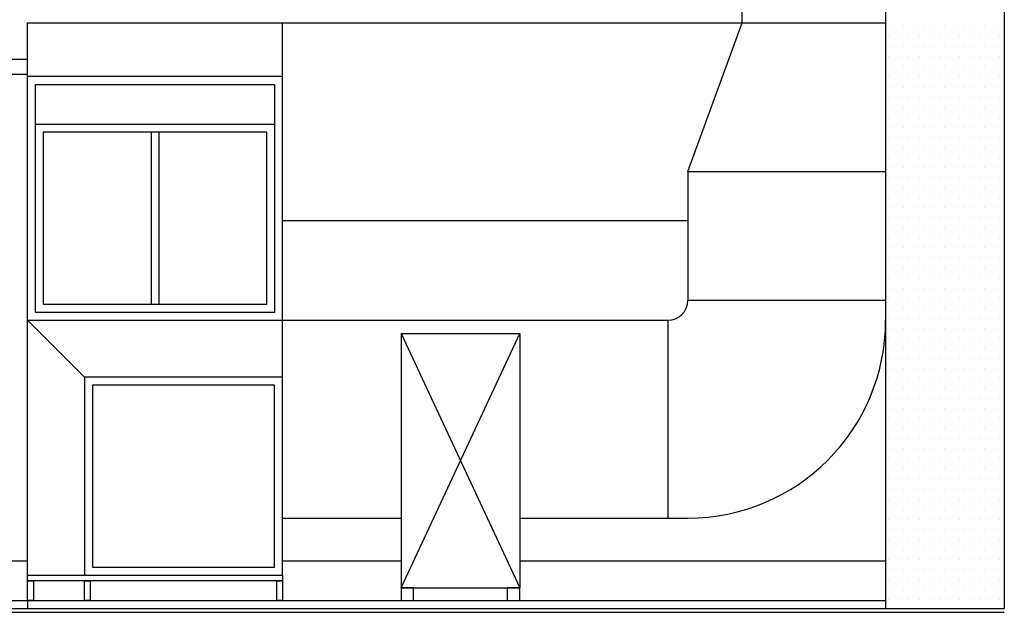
# Model space of a CAD drawing. Header units: millimetres. Extents: x 160938 to 520640, y 9197 to 248394.
# Tile 20 of 137: x 209047 to 215270, y 40480 to 44225. Entities that reach past the tile are written whole.
import ezdxf

# ---------------------------------------------------------------- set-up
doc = ezdxf.new("R2010")
doc.units = ezdxf.units.MM
doc.header["$LTSCALE"] = 10

msp = doc.modelspace()

# ---------------------------------------------------------------- linework, layer by layer
for p, q in [((215270, 50258.2), (215270, 40505.5)), ((214520, 49953), (214520, 40505.5)), ((213613, 44205.5), (213613, 48210.9)), ((209097.2, 43865.5), (209097.2, 44205.5)), ((209097.2, 44205.5), (213613, 44205.5)), ((210707.2, 43865.5), (210707.2, 44205.5)), ((213270, 43265.5), (213613, 44205.5)), ((213613, 44205.5), (214520, 44205.5)), ((214520, 44180.3), (214520, 44180.3)), ((214572.3, 44180.3), (214572.3, 44180.3)), ((214635.8, 44180.3), (214635.8, 44180.3)), ((214699.3, 44180.3), (214699.3, 44180.3)), ((214762.8, 44180.3), (214762.8, 44180.3)), ((214826.3, 44180.3), (214826.3, 44180.3)), ((214889.8, 44180.3), (214889.8, 44180.3)), ((214953.3, 44180.3), (214953.3, 44180.3)), ((215016.8, 44180.3), (215016.8, 44180.3)), ((215080.3, 44180.3), (215080.3, 44180.3)), ((215143.8, 44180.3), (215143.8, 44180.3)), ((215207.3, 44180.3), (215207.3, 44180.3)), ((214520, 44116.8), (214520, 44116.8)), ((214540.6, 44116.8), (214540.6, 44116.8)), ((214604.1, 44116.8), (214604.1, 44116.8)), ((214667.6, 44116.8), (214667.6, 44116.8)), ((214731.1, 44116.8), (214731.1, 44116.8)), ((214794.6, 44116.8), (214794.6, 44116.8)), ((214858.1, 44116.8), (214858.1, 44116.8)), ((214921.6, 44116.8), (214921.6, 44116.8)), ((214985.1, 44116.8), (214985.1, 44116.8)), ((215048.6, 44116.8), (215048.6, 44116.8)), ((215112.1, 44116.8), (215112.1, 44116.8)), ((215175.6, 44116.8), (215175.6, 44116.8)), ((215239.1, 44116.8), (215239.1, 44116.8)), ((214520, 44053.3), (214520, 44053.3)), ((214572.3, 44053.3), (214572.3, 44053.3)), ((214635.8, 44053.3), (214635.8, 44053.3)), ((214699.3, 44053.3), (214699.3, 44053.3)), ((214762.8, 44053.3), (214762.8, 44053.3)), ((214826.3, 44053.3), (214826.3, 44053.3)), ((214889.8, 44053.3), (214889.8, 44053.3)), ((214953.3, 44053.3), (214953.3, 44053.3)), ((214953.3, 44053.3), (214953.3, 44053.3)), ((215016.8, 44053.3), (215016.8, 44053.3)), ((215080.3, 44053.3), (215080.3, 44053.3)), ((215143.8, 44053.3), (215143.8, 44053.3)), ((215207.3, 44053.3), (215207.3, 44053.3)), ((206297.2, 43976), (209097.2, 43976)), ((214520, 43989.8), (214520, 43989.8)), ((214540.6, 43989.8), (214540.6, 43989.8)), ((214604.1, 43989.8), (214604.1, 43989.8)), ((214667.6, 43989.8), (214667.6, 43989.8)), ((214731.1, 43989.8), (214731.1, 43989.8)), ((214794.6, 43989.8), (214794.6, 43989.8)), ((214858.1, 43989.8), (214858.1, 43989.8)), ((214921.6, 43989.8), (214921.6, 43989.8)), ((214985.1, 43989.8), (214985.1, 43989.8)), ((215048.6, 43989.8), (215048.6, 43989.8)), ((215112.1, 43989.8), (215112.1, 43989.8)), ((215175.6, 43989.8), (215175.6, 43989.8)), ((215239.1, 43989.8), (215239.1, 43989.8)), ((206297.2, 43880.8), (209097.2, 43880.8)), ((214520, 43926.3), (214520, 43926.3)), ((214572.3, 43926.3), (214572.3, 43926.3)), ((214635.8, 43926.3), (214635.8, 43926.3)), ((214699.3, 43926.3), (214699.3, 43926.3)), ((214762.8, 43926.3), (214762.8, 43926.3)), ((214826.3, 43926.3), (214826.3, 43926.3)), ((214889.8, 43926.3), (214889.8, 43926.3)), ((214953.3, 43926.3), (214953.3, 43926.3)), ((215016.8, 43926.3), (215016.8, 43926.3)), ((215080.3, 43926.3), (215080.3, 43926.3)), ((215143.8, 43926.3), (215143.8, 43926.3)), ((215207.3, 43926.3), (215207.3, 43926.3)), ((209097.2, 40715.5), (209097.2, 43865.5)), ((210707.2, 43865.5), (209097.2, 43865.5)), ((209147.2, 43815.5), (210657.2, 43815.5)), ((209147.2, 42375.5), (209147.2, 43815.5)), ((210657.2, 43815.5), (210657.2, 42375.5)), ((210707.2, 41965.5), (210707.2, 43865.5)), ((214520, 43862.8), (214520, 43862.8)), ((214540.6, 43862.8), (214540.6, 43862.8)), ((214604.1, 43862.8), (214604.1, 43862.8)), ((214667.6, 43862.8), (214667.6, 43862.8)), ((214731.1, 43862.8), (214731.1, 43862.8)), ((214794.6, 43862.8), (214794.6, 43862.8)), ((214858.1, 43862.8), (214858.1, 43862.8)), ((214921.6, 43862.8), (214921.6, 43862.8)), ((214985.1, 43862.8), (214985.1, 43862.8)), ((215048.6, 43862.8), (215048.6, 43862.8)), ((215112.1, 43862.8), (215112.1, 43862.8)), ((215175.6, 43862.8), (215175.6, 43862.8)), ((215239.1, 43862.8), (215239.1, 43862.8)), ((214520, 43799.3), (214520, 43799.3)), ((214572.3, 43799.3), (214572.3, 43799.3)), ((214635.8, 43799.3), (214635.8, 43799.3)), ((214699.3, 43799.3), (214699.3, 43799.3)), ((214762.8, 43799.3), (214762.8, 43799.3)), ((214826.3, 43799.3), (214826.3, 43799.3)), ((214889.8, 43799.3), (214889.8, 43799.3)), ((214953.3, 43799.3), (214953.3, 43799.3)), ((215016.8, 43799.3), (215016.8, 43799.3)), ((215080.3, 43799.3), (215080.3, 43799.3)), ((215143.8, 43799.3), (215143.8, 43799.3)), ((215207.3, 43799.3), (215207.3, 43799.3)), ((214520, 43735.8), (214520, 43735.8)), ((214540.6, 43735.8), (214540.6, 43735.8)), ((214604.1, 43735.8), (214604.1, 43735.8)), ((214667.6, 43735.8), (214667.6, 43735.8)), ((214731.1, 43735.8), (214731.1, 43735.8)), ((214794.6, 43735.8), (214794.6, 43735.8)), ((214858.1, 43735.8), (214858.1, 43735.8)), ((214921.6, 43735.8), (214921.6, 43735.8)), ((214985.1, 43735.8), (214985.1, 43735.8)), ((215048.6, 43735.8), (215048.6, 43735.8)), ((215048.6, 43735.8), (215048.6, 43735.8)), ((215112.1, 43735.8), (215112.1, 43735.8)), ((215175.6, 43735.8), (215175.6, 43735.8)), ((215239.1, 43735.8), (215239.1, 43735.8)), ((214520, 43672.3), (214520, 43672.3)), ((214572.3, 43672.3), (214572.3, 43672.3)), ((214635.8, 43672.3), (214635.8, 43672.3)), ((214699.3, 43672.3), (214699.3, 43672.3)), ((214762.8, 43672.3), (214762.8, 43672.3)), ((214826.3, 43672.3), (214826.3, 43672.3)), ((214889.8, 43672.3), (214889.8, 43672.3)), ((214953.3, 43672.3), (214953.3, 43672.3)), ((215016.8, 43672.3), (215016.8, 43672.3)), ((215080.3, 43672.3), (215080.3, 43672.3)), ((215143.8, 43672.3), (215143.8, 43672.3)), ((215207.3, 43672.3), (215207.3, 43672.3)), ((209147.2, 43565.5), (210657.2, 43565.5)), ((214520, 43608.8), (214520, 43608.8)), ((214540.6, 43608.8), (214540.6, 43608.8)), ((214604.1, 43608.8), (214604.1, 43608.8)), ((214667.6, 43608.8), (214667.6, 43608.8)), ((214731.1, 43608.8), (214731.1, 43608.8)), ((214794.6, 43608.8), (214794.6, 43608.8)), ((214858.1, 43608.8), (214858.1, 43608.8)), ((214921.6, 43608.8), (214921.6, 43608.8)), ((214985.1, 43608.8), (214985.1, 43608.8)), ((215048.6, 43608.8), (215048.6, 43608.8)), ((215112.1, 43608.8), (215112.1, 43608.8)), ((215175.6, 43608.8), (215175.6, 43608.8)), ((215239.1, 43608.8), (215239.1, 43608.8)), ((209197.2, 43515.5), (210607.2, 43515.5)), ((209197.2, 42425.5), (209197.2, 43515.5)), ((209877.2, 43515.5), (209877.2, 42425.5)), ((209927.2, 43515.5), (209927.2, 42425.5)), ((210607.2, 43515.5), (210607.2, 42425.5)), ((214520, 43545.3), (214520, 43545.3)), ((214572.3, 43545.3), (214572.3, 43545.3)), ((214635.8, 43545.3), (214635.8, 43545.3)), ((214699.3, 43545.3), (214699.3, 43545.3)), ((214762.8, 43545.3), (214762.8, 43545.3)), ((214826.3, 43545.3), (214826.3, 43545.3)), ((214889.8, 43545.3), (214889.8, 43545.3)), ((214953.3, 43545.3), (214953.3, 43545.3)), ((215016.8, 43545.3), (215016.8, 43545.3)), ((215080.3, 43545.3), (215080.3, 43545.3)), ((215143.8, 43545.3), (215143.8, 43545.3)), ((215207.3, 43545.3), (215207.3, 43545.3)), ((214520, 43481.8), (214520, 43481.8)), ((214540.6, 43481.8), (214540.6, 43481.8)), ((214604.1, 43481.8), (214604.1, 43481.8)), ((214667.6, 43481.8), (214667.6, 43481.8)), ((214731.1, 43481.8), (214731.1, 43481.8)), ((214794.6, 43481.8), (214794.6, 43481.8)), ((214858.1, 43481.8), (214858.1, 43481.8)), ((214921.6, 43481.8), (214921.6, 43481.8)), ((214985.1, 43481.8), (214985.1, 43481.8)), ((215048.6, 43481.8), (215048.6, 43481.8)), ((215112.1, 43481.8), (215112.1, 43481.8)), ((215175.6, 43481.8), (215175.6, 43481.8)), ((215239.1, 43481.8), (215239.1, 43481.8)), ((214520, 43418.3), (214520, 43418.3)), ((214572.3, 43418.3), (214572.3, 43418.3)), ((214635.8, 43418.3), (214635.8, 43418.3)), ((214699.3, 43418.3), (214699.3, 43418.3)), ((214762.8, 43418.3), (214762.8, 43418.3)), ((214826.3, 43418.3), (214826.3, 43418.3)), ((214889.8, 43418.3), (214889.8, 43418.3)), ((214953.3, 43418.3), (214953.3, 43418.3)), ((215016.8, 43418.3), (215016.8, 43418.3)), ((215080.3, 43418.3), (215080.3, 43418.3)), ((215143.8, 43418.3), (215143.8, 43418.3)), ((215143.8, 43418.3), (215143.8, 43418.3)), ((215207.3, 43418.3), (215207.3, 43418.3)), ((214520, 43354.8), (214520, 43354.8)), ((214540.6, 43354.8), (214540.6, 43354.8)), ((214604.1, 43354.8), (214604.1, 43354.8)), ((214667.6, 43354.8), (214667.6, 43354.8)), ((214731.1, 43354.8), (214731.1, 43354.8)), ((214794.6, 43354.8), (214794.6, 43354.8)), ((214858.1, 43354.8), (214858.1, 43354.8)), ((214921.6, 43354.8), (214921.6, 43354.8)), ((214985.1, 43354.8), (214985.1, 43354.8)), ((215048.6, 43354.8), (215048.6, 43354.8)), ((215112.1, 43354.8), (215112.1, 43354.8)), ((215175.6, 43354.8), (215175.6, 43354.8)), ((215239.1, 43354.8), (215239.1, 43354.8)), ((213270, 43265.5), (213270, 42452.2)), ((213270, 43265.5), (214520, 43265.5)), ((214520, 43291.3), (214520, 43291.3)), ((214572.3, 43291.3), (214572.3, 43291.3)), ((214635.8, 43291.3), (214635.8, 43291.3)), ((214699.3, 43291.3), (214699.3, 43291.3)), ((214762.8, 43291.3), (214762.8, 43291.3)), ((214826.3, 43291.3), (214826.3, 43291.3)), ((214889.8, 43291.3), (214889.8, 43291.3)), ((214953.3, 43291.3), (214953.3, 43291.3)), ((215016.8, 43291.3), (215016.8, 43291.3)), ((215080.3, 43291.3), (215080.3, 43291.3)), ((215143.8, 43291.3), (215143.8, 43291.3)), ((215207.3, 43291.3), (215207.3, 43291.3)), ((214520, 43227.8), (214520, 43227.8)), ((214540.6, 43227.8), (214540.6, 43227.8)), ((214604.1, 43227.8), (214604.1, 43227.8)), ((214667.6, 43227.8), (214667.6, 43227.8)), ((214731.1, 43227.8), (214731.1, 43227.8)), ((214794.6, 43227.8), (214794.6, 43227.8)), ((214858.1, 43227.8), (214858.1, 43227.8)), ((214921.6, 43227.8), (214921.6, 43227.8)), ((214985.1, 43227.8), (214985.1, 43227.8)), ((215048.6, 43227.8), (215048.6, 43227.8)), ((215112.1, 43227.8), (215112.1, 43227.8)), ((215175.6, 43227.8), (215175.6, 43227.8)), ((215239.1, 43227.8), (215239.1, 43227.8)), ((214520, 43164.3), (214520, 43164.3)), ((214572.3, 43164.3), (214572.3, 43164.3)), ((214635.8, 43164.3), (214635.8, 43164.3)), ((214699.3, 43164.3), (214699.3, 43164.3)), ((214762.8, 43164.3), (214762.8, 43164.3)), ((214826.3, 43164.3), (214826.3, 43164.3)), ((214889.8, 43164.3), (214889.8, 43164.3)), ((214953.3, 43164.3), (214953.3, 43164.3)), ((215016.8, 43164.3), (215016.8, 43164.3)), ((215080.3, 43164.3), (215080.3, 43164.3)), ((215143.8, 43164.3), (215143.8, 43164.3)), ((215207.3, 43164.3), (215207.3, 43164.3)), ((214520, 43100.8), (214520, 43100.8)), ((214540.6, 43100.8), (214540.6, 43100.8)), ((214604.1, 43100.8), (214604.1, 43100.8)), ((214667.6, 43100.8), (214667.6, 43100.8)), ((214731.1, 43100.8), (214731.1, 43100.8)), ((214794.6, 43100.8), (214794.6, 43100.8)), ((214858.1, 43100.8), (214858.1, 43100.8)), ((214921.6, 43100.8), (214921.6, 43100.8)), ((214985.1, 43100.8), (214985.1, 43100.8)), ((215048.6, 43100.8), (215048.6, 43100.8)), ((215112.1, 43100.8), (215112.1, 43100.8)), ((215175.6, 43100.8), (215175.6, 43100.8)), ((215239.1, 43100.8), (215239.1, 43100.8)), ((215239.1, 43100.8), (215239.1, 43100.8)), ((214520, 43037.3), (214520, 43037.3)), ((214572.3, 43037.3), (214572.3, 43037.3)), ((214635.8, 43037.3), (214635.8, 43037.3)), ((214699.3, 43037.3), (214699.3, 43037.3)), ((214762.8, 43037.3), (214762.8, 43037.3)), ((214826.3, 43037.3), (214826.3, 43037.3)), ((214889.8, 43037.3), (214889.8, 43037.3)), ((214953.3, 43037.3), (214953.3, 43037.3)), ((215016.8, 43037.3), (215016.8, 43037.3)), ((215080.3, 43037.3), (215080.3, 43037.3)), ((215143.8, 43037.3), (215143.8, 43037.3)), ((215207.3, 43037.3), (215207.3, 43037.3)), ((210707.2, 42955.5), (213270, 42955.5)), ((214520, 42973.8), (214520, 42973.8)), ((214540.6, 42973.8), (214540.6, 42973.8)), ((214604.1, 42973.8), (214604.1, 42973.8)), ((214667.6, 42973.8), (214667.6, 42973.8)), ((214731.1, 42973.8), (214731.1, 42973.8)), ((214794.6, 42973.8), (214794.6, 42973.8)), ((214858.1, 42973.8), (214858.1, 42973.8)), ((214921.6, 42973.8), (214921.6, 42973.8)), ((214985.1, 42973.8), (214985.1, 42973.8)), ((215048.6, 42973.8), (215048.6, 42973.8)), ((215112.1, 42973.8), (215112.1, 42973.8)), ((215175.6, 42973.8), (215175.6, 42973.8)), ((215239.1, 42973.8), (215239.1, 42973.8)), ((214520, 42910.3), (214520, 42910.3)), ((214572.3, 42910.3), (214572.3, 42910.3)), ((214635.8, 42910.3), (214635.8, 42910.3)), ((214699.3, 42910.3), (214699.3, 42910.3)), ((214762.8, 42910.3), (214762.8, 42910.3)), ((214826.3, 42910.3), (214826.3, 42910.3)), ((214889.8, 42910.3), (214889.8, 42910.3)), ((214953.3, 42910.3), (214953.3, 42910.3)), ((215016.8, 42910.3), (215016.8, 42910.3)), ((215080.3, 42910.3), (215080.3, 42910.3)), ((215143.8, 42910.3), (215143.8, 42910.3)), ((215207.3, 42910.3), (215207.3, 42910.3)), ((214520, 42846.8), (214520, 42846.8)), ((214540.6, 42846.8), (214540.6, 42846.8)), ((214604.1, 42846.8), (214604.1, 42846.8)), ((214667.6, 42846.8), (214667.6, 42846.8)), ((214731.1, 42846.8), (214731.1, 42846.8)), ((214794.6, 42846.8), (214794.6, 42846.8)), ((214858.1, 42846.8), (214858.1, 42846.8)), ((214921.6, 42846.8), (214921.6, 42846.8)), ((214985.1, 42846.8), (214985.1, 42846.8)), ((215048.6, 42846.8), (215048.6, 42846.8)), ((215112.1, 42846.8), (215112.1, 42846.8)), ((215175.6, 42846.8), (215175.6, 42846.8)), ((215239.1, 42846.8), (215239.1, 42846.8)), ((214520, 42783.3), (214520, 42783.3)), ((214572.3, 42783.3), (214572.3, 42783.3)), ((214635.8, 42783.3), (214635.8, 42783.3)), ((214699.3, 42783.3), (214699.3, 42783.3)), ((214762.8, 42783.3), (214762.8, 42783.3)), ((214826.3, 42783.3), (214826.3, 42783.3)), ((214889.8, 42783.3), (214889.8, 42783.3)), ((214953.3, 42783.3), (214953.3, 42783.3)), ((215016.8, 42783.3), (215016.8, 42783.3)), ((215080.3, 42783.3), (215080.3, 42783.3)), ((215143.8, 42783.3), (215143.8, 42783.3)), ((215207.3, 42783.3), (215207.3, 42783.3)), ((214520, 42719.8), (214520, 42719.8)), ((214540.6, 42719.8), (214540.6, 42719.8)), ((214540.6, 42719.8), (214540.6, 42719.8)), ((214604.1, 42719.8), (214604.1, 42719.8)), ((214667.6, 42719.8), (214667.6, 42719.8)), ((214731.1, 42719.8), (214731.1, 42719.8)), ((214794.6, 42719.8), (214794.6, 42719.8)), ((214858.1, 42719.8), (214858.1, 42719.8)), ((214921.6, 42719.8), (214921.6, 42719.8)), ((214985.1, 42719.8), (214985.1, 42719.8)), ((215048.6, 42719.8), (215048.6, 42719.8)), ((215112.1, 42719.8), (215112.1, 42719.8)), ((215175.6, 42719.8), (215175.6, 42719.8)), ((215239.1, 42719.8), (215239.1, 42719.8)), ((214520, 42656.3), (214520, 42656.3)), ((214572.3, 42656.3), (214572.3, 42656.3)), ((214635.8, 42656.3), (214635.8, 42656.3)), ((214699.3, 42656.3), (214699.3, 42656.3)), ((214762.8, 42656.3), (214762.8, 42656.3)), ((214826.3, 42656.3), (214826.3, 42656.3)), ((214889.8, 42656.3), (214889.8, 42656.3)), ((214953.3, 42656.3), (214953.3, 42656.3)), ((215016.8, 42656.3), (215016.8, 42656.3)), ((215080.3, 42656.3), (215080.3, 42656.3)), ((215143.8, 42656.3), (215143.8, 42656.3)), ((215207.3, 42656.3), (215207.3, 42656.3)), ((214520, 42592.8), (214520, 42592.8)), ((214540.6, 42592.8), (214540.6, 42592.8)), ((214604.1, 42592.8), (214604.1, 42592.8)), ((214667.6, 42592.8), (214667.6, 42592.8)), ((214731.1, 42592.8), (214731.1, 42592.8)), ((214794.6, 42592.8), (214794.6, 42592.8)), ((214858.1, 42592.8), (214858.1, 42592.8)), ((214921.6, 42592.8), (214921.6, 42592.8)), ((214985.1, 42592.8), (214985.1, 42592.8)), ((215048.6, 42592.8), (215048.6, 42592.8)), ((215112.1, 42592.8), (215112.1, 42592.8)), ((215175.6, 42592.8), (215175.6, 42592.8)), ((215239.1, 42592.8), (215239.1, 42592.8)), ((214520, 42529.3), (214520, 42529.3)), ((214572.3, 42529.3), (214572.3, 42529.3)), ((214635.8, 42529.3), (214635.8, 42529.3)), ((214699.3, 42529.3), (214699.3, 42529.3)), ((214762.8, 42529.3), (214762.8, 42529.3)), ((214826.3, 42529.3), (214826.3, 42529.3)), ((214889.8, 42529.3), (214889.8, 42529.3)), ((214953.3, 42529.3), (214953.3, 42529.3)), ((215016.8, 42529.3), (215016.8, 42529.3)), ((215080.3, 42529.3), (215080.3, 42529.3)), ((215143.8, 42529.3), (215143.8, 42529.3)), ((215207.3, 42529.3), (215207.3, 42529.3)), ((213270, 42452.2), (214520, 42452.2)), ((214520, 42465.8), (214520, 42465.8)), ((214540.6, 42465.8), (214540.6, 42465.8)), ((214604.1, 42465.8), (214604.1, 42465.8)), ((214667.6, 42465.8), (214667.6, 42465.8)), ((214731.1, 42465.8), (214731.1, 42465.8)), ((214794.6, 42465.8), (214794.6, 42465.8)), ((214858.1, 42465.8), (214858.1, 42465.8)), ((214921.6, 42465.8), (214921.6, 42465.8)), ((214985.1, 42465.8), (214985.1, 42465.8)), ((215048.6, 42465.8), (215048.6, 42465.8)), ((215112.1, 42465.8), (215112.1, 42465.8)), ((215175.6, 42465.8), (215175.6, 42465.8)), ((215239.1, 42465.8), (215239.1, 42465.8)), ((210607.2, 42425.5), (209197.2, 42425.5)), ((214520, 42402.3), (214520, 42402.3)), ((214572.3, 42402.3), (214572.3, 42402.3)), ((214635.8, 42402.3), (214635.8, 42402.3)), ((214635.8, 42402.3), (214635.8, 42402.3)), ((214699.3, 42402.3), (214699.3, 42402.3)), ((214762.8, 42402.3), (214762.8, 42402.3)), ((214826.3, 42402.3), (214826.3, 42402.3)), ((214889.8, 42402.3), (214889.8, 42402.3)), ((214953.3, 42402.3), (214953.3, 42402.3)), ((215016.8, 42402.3), (215016.8, 42402.3)), ((215080.3, 42402.3), (215080.3, 42402.3)), ((215143.8, 42402.3), (215143.8, 42402.3)), ((215207.3, 42402.3), (215207.3, 42402.3)), ((209097.2, 42325.5), (210707.2, 42325.5)), ((209457.2, 41965.5), (209097.2, 42325.5)), ((210657.2, 42375.5), (209147.2, 42375.5)), ((210707.2, 42325.5), (213143.3, 42325.5)), ((213143.3, 42325.5), (213143.3, 41075.5)), ((214520, 42338.8), (214520, 42338.8)), ((214540.6, 42338.8), (214540.6, 42338.8)), ((214604.1, 42338.8), (214604.1, 42338.8)), ((214667.6, 42338.8), (214667.6, 42338.8)), ((214731.1, 42338.8), (214731.1, 42338.8)), ((214794.6, 42338.8), (214794.6, 42338.8)), ((214858.1, 42338.8), (214858.1, 42338.8)), ((214921.6, 42338.8), (214921.6, 42338.8)), ((214985.1, 42338.8), (214985.1, 42338.8)), ((215048.6, 42338.8), (215048.6, 42338.8)), ((215112.1, 42338.8), (215112.1, 42338.8)), ((215175.6, 42338.8), (215175.6, 42338.8)), ((215239.1, 42338.8), (215239.1, 42338.8)), ((214520, 42275.3), (214520, 42275.3)), ((214572.3, 42275.3), (214572.3, 42275.3)), ((214635.8, 42275.3), (214635.8, 42275.3)), ((214699.3, 42275.3), (214699.3, 42275.3)), ((214762.8, 42275.3), (214762.8, 42275.3)), ((214826.3, 42275.3), (214826.3, 42275.3)), ((214889.8, 42275.3), (214889.8, 42275.3)), ((214953.3, 42275.3), (214953.3, 42275.3)), ((215016.8, 42275.3), (215016.8, 42275.3)), ((215080.3, 42275.3), (215080.3, 42275.3)), ((215143.8, 42275.3), (215143.8, 42275.3)), ((215207.3, 42275.3), (215207.3, 42275.3)), ((211457.2, 42241.9), (212207.2, 42241.9)), ((211457.2, 42241.9), (211457.2, 40634.3)), ((211457.2, 42241.9), (212207.2, 40634.3)), ((211457.2, 40634.3), (212207.2, 42241.9)), ((212207.2, 42241.9), (212207.2, 40634.3)), ((214520, 42211.8), (214520, 42211.8)), ((214540.6, 42211.8), (214540.6, 42211.8)), ((214604.1, 42211.8), (214604.1, 42211.8)), ((214667.6, 42211.8), (214667.6, 42211.8)), ((214731.1, 42211.8), (214731.1, 42211.8)), ((214794.6, 42211.8), (214794.6, 42211.8)), ((214858.1, 42211.8), (214858.1, 42211.8)), ((214921.6, 42211.8), (214921.6, 42211.8)), ((214985.1, 42211.8), (214985.1, 42211.8)), ((215048.6, 42211.8), (215048.6, 42211.8)), ((215112.1, 42211.8), (215112.1, 42211.8)), ((215175.6, 42211.8), (215175.6, 42211.8)), ((215239.1, 42211.8), (215239.1, 42211.8)), ((214520, 42148.3), (214520, 42148.3)), ((214572.3, 42148.3), (214572.3, 42148.3)), ((214635.8, 42148.3), (214635.8, 42148.3)), ((214699.3, 42148.3), (214699.3, 42148.3)), ((214762.8, 42148.3), (214762.8, 42148.3)), ((214826.3, 42148.3), (214826.3, 42148.3)), ((214889.8, 42148.3), (214889.8, 42148.3)), ((214953.3, 42148.3), (214953.3, 42148.3)), ((215016.8, 42148.3), (215016.8, 42148.3)), ((215080.3, 42148.3), (215080.3, 42148.3)), ((215143.8, 42148.3), (215143.8, 42148.3)), ((215207.3, 42148.3), (215207.3, 42148.3)), ((214520, 42084.8), (214520, 42084.8)), ((214540.6, 42084.8), (214540.6, 42084.8)), ((214604.1, 42084.8), (214604.1, 42084.8)), ((214667.6, 42084.8), (214667.6, 42084.8)), ((214731.1, 42084.8), (214731.1, 42084.8)), ((214731.1, 42084.8), (214731.1, 42084.8)), ((214794.6, 42084.8), (214794.6, 42084.8)), ((214858.1, 42084.8), (214858.1, 42084.8)), ((214921.6, 42084.8), (214921.6, 42084.8)), ((214985.1, 42084.8), (214985.1, 42084.8)), ((215048.6, 42084.8), (215048.6, 42084.8)), ((215112.1, 42084.8), (215112.1, 42084.8)), ((215175.6, 42084.8), (215175.6, 42084.8)), ((215239.1, 42084.8), (215239.1, 42084.8)), ((214520, 42021.3), (214520, 42021.3)), ((214572.3, 42021.3), (214572.3, 42021.3)), ((214635.8, 42021.3), (214635.8, 42021.3)), ((214699.3, 42021.3), (214699.3, 42021.3)), ((214762.8, 42021.3), (214762.8, 42021.3)), ((214826.3, 42021.3), (214826.3, 42021.3)), ((214889.8, 42021.3), (214889.8, 42021.3)), ((214953.3, 42021.3), (214953.3, 42021.3)), ((215016.8, 42021.3), (215016.8, 42021.3)), ((215080.3, 42021.3), (215080.3, 42021.3)), ((215143.8, 42021.3), (215143.8, 42021.3)), ((215207.3, 42021.3), (215207.3, 42021.3)), ((210707.2, 41965.5), (209457.2, 41965.5)), ((209457.2, 41965.5), (209457.2, 40715.5)), ((210707.2, 40715.5), (210707.2, 41965.5)), ((214520, 41957.8), (214520, 41957.8)), ((214540.6, 41957.8), (214540.6, 41957.8)), ((214604.1, 41957.8), (214604.1, 41957.8)), ((214667.6, 41957.8), (214667.6, 41957.8)), ((214731.1, 41957.8), (214731.1, 41957.8)), ((214794.6, 41957.8), (214794.6, 41957.8)), ((214858.1, 41957.8), (214858.1, 41957.8)), ((214921.6, 41957.8), (214921.6, 41957.8)), ((214985.1, 41957.8), (214985.1, 41957.8)), ((215048.6, 41957.8), (215048.6, 41957.8)), ((215112.1, 41957.8), (215112.1, 41957.8)), ((215175.6, 41957.8), (215175.6, 41957.8)), ((215239.1, 41957.8), (215239.1, 41957.8)), ((210657.2, 41915.5), (209507.2, 41915.5)), ((209507.2, 41915.5), (209507.2, 40765.5)), ((210657.2, 40765.5), (210657.2, 41915.5)), ((214520, 41894.3), (214520, 41894.3)), ((214572.3, 41894.3), (214572.3, 41894.3)), ((214635.8, 41894.3), (214635.8, 41894.3)), ((214699.3, 41894.3), (214699.3, 41894.3)), ((214762.8, 41894.3), (214762.8, 41894.3)), ((214826.3, 41894.3), (214826.3, 41894.3)), ((214889.8, 41894.3), (214889.8, 41894.3)), ((214953.3, 41894.3), (214953.3, 41894.3)), ((215016.8, 41894.3), (215016.8, 41894.3)), ((215080.3, 41894.3), (215080.3, 41894.3)), ((215143.8, 41894.3), (215143.8, 41894.3)), ((215207.3, 41894.3), (215207.3, 41894.3)), ((214520, 41830.8), (214520, 41830.8)), ((214540.6, 41830.8), (214540.6, 41830.8)), ((214604.1, 41830.8), (214604.1, 41830.8)), ((214667.6, 41830.8), (214667.6, 41830.8)), ((214731.1, 41830.8), (214731.1, 41830.8)), ((214794.6, 41830.8), (214794.6, 41830.8)), ((214858.1, 41830.8), (214858.1, 41830.8)), ((214921.6, 41830.8), (214921.6, 41830.8)), ((214985.1, 41830.8), (214985.1, 41830.8)), ((215048.6, 41830.8), (215048.6, 41830.8)), ((215112.1, 41830.8), (215112.1, 41830.8)), ((215175.6, 41830.8), (215175.6, 41830.8)), ((215239.1, 41830.8), (215239.1, 41830.8)), ((214520, 41767.3), (214520, 41767.3)), ((214572.3, 41767.3), (214572.3, 41767.3)), ((214635.8, 41767.3), (214635.8, 41767.3)), ((214699.3, 41767.3), (214699.3, 41767.3)), ((214762.8, 41767.3), (214762.8, 41767.3)), ((214826.3, 41767.3), (214826.3, 41767.3)), ((214826.3, 41767.3), (214826.3, 41767.3)), ((214889.8, 41767.3), (214889.8, 41767.3)), ((214953.3, 41767.3), (214953.3, 41767.3)), ((215016.8, 41767.3), (215016.8, 41767.3)), ((215080.3, 41767.3), (215080.3, 41767.3)), ((215143.8, 41767.3), (215143.8, 41767.3)), ((215207.3, 41767.3), (215207.3, 41767.3)), ((214520, 41703.8), (214520, 41703.8)), ((214540.6, 41703.8), (214540.6, 41703.8)), ((214604.1, 41703.8), (214604.1, 41703.8)), ((214667.6, 41703.8), (214667.6, 41703.8)), ((214731.1, 41703.8), (214731.1, 41703.8)), ((214794.6, 41703.8), (214794.6, 41703.8)), ((214858.1, 41703.8), (214858.1, 41703.8)), ((214921.6, 41703.8), (214921.6, 41703.8)), ((214985.1, 41703.8), (214985.1, 41703.8)), ((215048.6, 41703.8), (215048.6, 41703.8)), ((215112.1, 41703.8), (215112.1, 41703.8)), ((215175.6, 41703.8), (215175.6, 41703.8)), ((215239.1, 41703.8), (215239.1, 41703.8)), ((214520, 41640.3), (214520, 41640.3)), ((214572.3, 41640.3), (214572.3, 41640.3)), ((214635.8, 41640.3), (214635.8, 41640.3)), ((214699.3, 41640.3), (214699.3, 41640.3)), ((214762.8, 41640.3), (214762.8, 41640.3)), ((214826.3, 41640.3), (214826.3, 41640.3)), ((214889.8, 41640.3), (214889.8, 41640.3)), ((214953.3, 41640.3), (214953.3, 41640.3)), ((215016.8, 41640.3), (215016.8, 41640.3)), ((215080.3, 41640.3), (215080.3, 41640.3)), ((215143.8, 41640.3), (215143.8, 41640.3)), ((215207.3, 41640.3), (215207.3, 41640.3)), ((214520, 41576.8), (214520, 41576.8)), ((214540.6, 41576.8), (214540.6, 41576.8)), ((214604.1, 41576.8), (214604.1, 41576.8)), ((214667.6, 41576.8), (214667.6, 41576.8)), ((214731.1, 41576.8), (214731.1, 41576.8)), ((214794.6, 41576.8), (214794.6, 41576.8)), ((214858.1, 41576.8), (214858.1, 41576.8)), ((214921.6, 41576.8), (214921.6, 41576.8)), ((214985.1, 41576.8), (214985.1, 41576.8)), ((215048.6, 41576.8), (215048.6, 41576.8)), ((215112.1, 41576.8), (215112.1, 41576.8)), ((215175.6, 41576.8), (215175.6, 41576.8)), ((215239.1, 41576.8), (215239.1, 41576.8)), ((214520, 41513.3), (214520, 41513.3)), ((214572.3, 41513.3), (214572.3, 41513.3)), ((214635.8, 41513.3), (214635.8, 41513.3)), ((214699.3, 41513.3), (214699.3, 41513.3)), ((214762.8, 41513.3), (214762.8, 41513.3)), ((214826.3, 41513.3), (214826.3, 41513.3)), ((214889.8, 41513.3), (214889.8, 41513.3)), ((214953.3, 41513.3), (214953.3, 41513.3)), ((215016.8, 41513.3), (215016.8, 41513.3)), ((215080.3, 41513.3), (215080.3, 41513.3)), ((215143.8, 41513.3), (215143.8, 41513.3)), ((215207.3, 41513.3), (215207.3, 41513.3)), ((214520, 41449.8), (214520, 41449.8)), ((214540.6, 41449.8), (214540.6, 41449.8)), ((214604.1, 41449.8), (214604.1, 41449.8)), ((214667.6, 41449.8), (214667.6, 41449.8)), ((214731.1, 41449.8), (214731.1, 41449.8)), ((214794.6, 41449.8), (214794.6, 41449.8)), ((214858.1, 41449.8), (214858.1, 41449.8)), ((214921.6, 41449.8), (214921.6, 41449.8)), ((214921.6, 41449.8), (214921.6, 41449.8)), ((214985.1, 41449.8), (214985.1, 41449.8)), ((215048.6, 41449.8), (215048.6, 41449.8)), ((215112.1, 41449.8), (215112.1, 41449.8)), ((215175.6, 41449.8), (215175.6, 41449.8)), ((215239.1, 41449.8), (215239.1, 41449.8)), ((214520, 41386.3), (214520, 41386.3)), ((214572.3, 41386.3), (214572.3, 41386.3)), ((214635.8, 41386.3), (214635.8, 41386.3)), ((214699.3, 41386.3), (214699.3, 41386.3)), ((214762.8, 41386.3), (214762.8, 41386.3)), ((214826.3, 41386.3), (214826.3, 41386.3)), ((214889.8, 41386.3), (214889.8, 41386.3)), ((214953.3, 41386.3), (214953.3, 41386.3)), ((215016.8, 41386.3), (215016.8, 41386.3)), ((215080.3, 41386.3), (215080.3, 41386.3)), ((215143.8, 41386.3), (215143.8, 41386.3)), ((215207.3, 41386.3), (215207.3, 41386.3)), ((214520, 41322.8), (214520, 41322.8)), ((214540.6, 41322.8), (214540.6, 41322.8)), ((214604.1, 41322.8), (214604.1, 41322.8)), ((214667.6, 41322.8), (214667.6, 41322.8)), ((214731.1, 41322.8), (214731.1, 41322.8)), ((214794.6, 41322.8), (214794.6, 41322.8)), ((214858.1, 41322.8), (214858.1, 41322.8)), ((214921.6, 41322.8), (214921.6, 41322.8)), ((214985.1, 41322.8), (214985.1, 41322.8)), ((215048.6, 41322.8), (215048.6, 41322.8)), ((215112.1, 41322.8), (215112.1, 41322.8)), ((215175.6, 41322.8), (215175.6, 41322.8)), ((215239.1, 41322.8), (215239.1, 41322.8)), ((214520, 41259.3), (214520, 41259.3)), ((214572.3, 41259.3), (214572.3, 41259.3)), ((214635.8, 41259.3), (214635.8, 41259.3)), ((214699.3, 41259.3), (214699.3, 41259.3)), ((214762.8, 41259.3), (214762.8, 41259.3)), ((214826.3, 41259.3), (214826.3, 41259.3)), ((214889.8, 41259.3), (214889.8, 41259.3)), ((214953.3, 41259.3), (214953.3, 41259.3)), ((215016.8, 41259.3), (215016.8, 41259.3)), ((215080.3, 41259.3), (215080.3, 41259.3)), ((215143.8, 41259.3), (215143.8, 41259.3)), ((215207.3, 41259.3), (215207.3, 41259.3)), ((214520, 41195.8), (214520, 41195.8)), ((214540.6, 41195.8), (214540.6, 41195.8)), ((214604.1, 41195.8), (214604.1, 41195.8)), ((214667.6, 41195.8), (214667.6, 41195.8)), ((214731.1, 41195.8), (214731.1, 41195.8)), ((214794.6, 41195.8), (214794.6, 41195.8)), ((214858.1, 41195.8), (214858.1, 41195.8)), ((214921.6, 41195.8), (214921.6, 41195.8)), ((214985.1, 41195.8), (214985.1, 41195.8)), ((215048.6, 41195.8), (215048.6, 41195.8)), ((215112.1, 41195.8), (215112.1, 41195.8)), ((215175.6, 41195.8), (215175.6, 41195.8)), ((215239.1, 41195.8), (215239.1, 41195.8)), ((210707.2, 41075.5), (211457.2, 41075.5)), ((212207.2, 41075.5), (213270, 41075.5)), ((214520, 41132.3), (214520, 41132.3)), ((214572.3, 41132.3), (214572.3, 41132.3)), ((214635.8, 41132.3), (214635.8, 41132.3)), ((214699.3, 41132.3), (214699.3, 41132.3)), ((214762.8, 41132.3), (214762.8, 41132.3)), ((214826.3, 41132.3), (214826.3, 41132.3)), ((214889.8, 41132.3), (214889.8, 41132.3)), ((214953.3, 41132.3), (214953.3, 41132.3)), ((215016.8, 41132.3), (215016.8, 41132.3)), ((215016.8, 41132.3), (215016.8, 41132.3)), ((215080.3, 41132.3), (215080.3, 41132.3)), ((215143.8, 41132.3), (215143.8, 41132.3)), ((215207.3, 41132.3), (215207.3, 41132.3)), ((214520, 41068.8), (214520, 41068.8)), ((214540.6, 41068.8), (214540.6, 41068.8)), ((214604.1, 41068.8), (214604.1, 41068.8)), ((214667.6, 41068.8), (214667.6, 41068.8)), ((214731.1, 41068.8), (214731.1, 41068.8)), ((214794.6, 41068.8), (214794.6, 41068.8)), ((214858.1, 41068.8), (214858.1, 41068.8)), ((214921.6, 41068.8), (214921.6, 41068.8)), ((214985.1, 41068.8), (214985.1, 41068.8)), ((215048.6, 41068.8), (215048.6, 41068.8)), ((215112.1, 41068.8), (215112.1, 41068.8)), ((215175.6, 41068.8), (215175.6, 41068.8)), ((215239.1, 41068.8), (215239.1, 41068.8)), ((214520, 41005.3), (214520, 41005.3)), ((214572.3, 41005.3), (214572.3, 41005.3)), ((214635.8, 41005.3), (214635.8, 41005.3)), ((214699.3, 41005.3), (214699.3, 41005.3)), ((214762.8, 41005.3), (214762.8, 41005.3)), ((214826.3, 41005.3), (214826.3, 41005.3)), ((214889.8, 41005.3), (214889.8, 41005.3)), ((214953.3, 41005.3), (214953.3, 41005.3)), ((215016.8, 41005.3), (215016.8, 41005.3)), ((215080.3, 41005.3), (215080.3, 41005.3)), ((215143.8, 41005.3), (215143.8, 41005.3)), ((215207.3, 41005.3), (215207.3, 41005.3)), ((214520, 40941.8), (214520, 40941.8)), ((214540.6, 40941.8), (214540.6, 40941.8)), ((214604.1, 40941.8), (214604.1, 40941.8)), ((214667.6, 40941.8), (214667.6, 40941.8)), ((214731.1, 40941.8), (214731.1, 40941.8)), ((214794.6, 40941.8), (214794.6, 40941.8)), ((214858.1, 40941.8), (214858.1, 40941.8)), ((214921.6, 40941.8), (214921.6, 40941.8)), ((214985.1, 40941.8), (214985.1, 40941.8)), ((215048.6, 40941.8), (215048.6, 40941.8)), ((215112.1, 40941.8), (215112.1, 40941.8)), ((215175.6, 40941.8), (215175.6, 40941.8)), ((215239.1, 40941.8), (215239.1, 40941.8)), ((214520, 40878.3), (214520, 40878.3)), ((214572.3, 40878.3), (214572.3, 40878.3)), ((214635.8, 40878.3), (214635.8, 40878.3)), ((214699.3, 40878.3), (214699.3, 40878.3)), ((214762.8, 40878.3), (214762.8, 40878.3)), ((214826.3, 40878.3), (214826.3, 40878.3)), ((214889.8, 40878.3), (214889.8, 40878.3)), ((214953.3, 40878.3), (214953.3, 40878.3)), ((215016.8, 40878.3), (215016.8, 40878.3)), ((215080.3, 40878.3), (215080.3, 40878.3)), ((215143.8, 40878.3), (215143.8, 40878.3)), ((215207.3, 40878.3), (215207.3, 40878.3)), ((207998.2, 40805.5), (209097.2, 40805.5)), ((209507.2, 40765.5), (210657.2, 40765.5)), ((210707.2, 40805.5), (211457.2, 40805.5)), ((212207.2, 40805.5), (214520, 40805.5)), ((214520, 40814.8), (214520, 40814.8)), ((214540.6, 40814.8), (214540.6, 40814.8)), ((214604.1, 40814.8), (214604.1, 40814.8)), ((214667.6, 40814.8), (214667.6, 40814.8)), ((214731.1, 40814.8), (214731.1, 40814.8)), ((214794.6, 40814.8), (214794.6, 40814.8)), ((214858.1, 40814.8), (214858.1, 40814.8)), ((214921.6, 40814.8), (214921.6, 40814.8)), ((214985.1, 40814.8), (214985.1, 40814.8)), ((215048.6, 40814.8), (215048.6, 40814.8)), ((215112.1, 40814.8), (215112.1, 40814.8)), ((215112.1, 40814.8), (215112.1, 40814.8)), ((215175.6, 40814.8), (215175.6, 40814.8)), ((215239.1, 40814.8), (215239.1, 40814.8)), ((209097.2, 40715.5), (210707.2, 40715.5)), ((209097.2, 40715.5), (210707.2, 40715.5)), ((209097.2, 40679.4), (209097.2, 40715.5)), ((209457.2, 40715.5), (210707.2, 40715.5)), ((210707.2, 40715.5), (210707.2, 40679.4)), ((214520, 40751.3), (214520, 40751.3)), ((214572.3, 40751.3), (214572.3, 40751.3)), ((214635.8, 40751.3), (214635.8, 40751.3)), ((214699.3, 40751.3), (214699.3, 40751.3)), ((214762.8, 40751.3), (214762.8, 40751.3)), ((214826.3, 40751.3), (214826.3, 40751.3)), ((214889.8, 40751.3), (214889.8, 40751.3)), ((214953.3, 40751.3), (214953.3, 40751.3)), ((215016.8, 40751.3), (215016.8, 40751.3)), ((215080.3, 40751.3), (215080.3, 40751.3)), ((215143.8, 40751.3), (215143.8, 40751.3)), ((215207.3, 40751.3), (215207.3, 40751.3)), ((210707.2, 40679.4), (209097.2, 40679.4)), ((209097.2, 40555.5), (209097.2, 40679.4)), ((209097.2, 40679.4), (209133.2, 40679.4)), ((209133.2, 40679.4), (209133.2, 40555.5)), ((209457.2, 40555.5), (209457.2, 40679.4)), ((209457.2, 40679.4), (209493.2, 40679.4)), ((209493.2, 40679.4), (209493.2, 40555.5)), ((210671.1, 40555.5), (210671.1, 40679.4)), ((210671.1, 40679.4), (210707.2, 40679.4)), ((210707.2, 40679.4), (210707.2, 40555.5)), ((214520, 40687.8), (214520, 40687.8)), ((214540.6, 40687.8), (214540.6, 40687.8)), ((214604.1, 40687.8), (214604.1, 40687.8)), ((214667.6, 40687.8), (214667.6, 40687.8)), ((214731.1, 40687.8), (214731.1, 40687.8)), ((214794.6, 40687.8), (214794.6, 40687.8)), ((214858.1, 40687.8), (214858.1, 40687.8)), ((214921.6, 40687.8), (214921.6, 40687.8)), ((214985.1, 40687.8), (214985.1, 40687.8)), ((215048.6, 40687.8), (215048.6, 40687.8)), ((215112.1, 40687.8), (215112.1, 40687.8)), ((215175.6, 40687.8), (215175.6, 40687.8)), ((215239.1, 40687.8), (215239.1, 40687.8)), ((211457.2, 40634.3), (212207.2, 40634.3)), ((211536, 40634.3), (211457.2, 40634.3)), ((211457.2, 40634.3), (211457.2, 40555.5)), ((211536, 40555.5), (211536, 40634.3)), ((212207.2, 40634.3), (212128.3, 40634.3)), ((212128.3, 40634.3), (212128.3, 40555.5)), ((212207.2, 40555.5), (212207.2, 40634.3)), ((214520, 40624.3), (214520, 40624.3)), ((214572.3, 40624.3), (214572.3, 40624.3)), ((214635.8, 40624.3), (214635.8, 40624.3)), ((214699.3, 40624.3), (214699.3, 40624.3)), ((214762.8, 40624.3), (214762.8, 40624.3)), ((214826.3, 40624.3), (214826.3, 40624.3)), ((214889.8, 40624.3), (214889.8, 40624.3)), ((214953.3, 40624.3), (214953.3, 40624.3)), ((215016.8, 40624.3), (215016.8, 40624.3)), ((215080.3, 40624.3), (215080.3, 40624.3)), ((215143.8, 40624.3), (215143.8, 40624.3)), ((215207.3, 40624.3), (215207.3, 40624.3)), ((206147.2, 40555.5), (209097.2, 40555.5)), ((209097.2, 40555.5), (209097.2, 40505.5)), ((209097.2, 40555.5), (214520, 40555.5)), ((209133.2, 40555.5), (209097.2, 40555.5)), ((209493.2, 40555.5), (209457.2, 40555.5)), ((210707.2, 40555.5), (210671.1, 40555.5)), ((214520, 40560.8), (214520, 40560.8)), ((214540.6, 40560.8), (214540.6, 40560.8)), ((214604.1, 40560.8), (214604.1, 40560.8)), ((214667.6, 40560.8), (214667.6, 40560.8)), ((214731.1, 40560.8), (214731.1, 40560.8)), ((214794.6, 40560.8), (214794.6, 40560.8)), ((214858.1, 40560.8), (214858.1, 40560.8)), ((214921.6, 40560.8), (214921.6, 40560.8)), ((214985.1, 40560.8), (214985.1, 40560.8)), ((215048.6, 40560.8), (215048.6, 40560.8)), ((215112.1, 40560.8), (215112.1, 40560.8)), ((215175.6, 40560.8), (215175.6, 40560.8)), ((215239.1, 40560.8), (215239.1, 40560.8)), ((215239.1, 40560.8), (215239.1, 40560.8)), ((187397.2, 40505.5), (214520, 40505.5)), ((214520, 40505.5), (215270, 40505.5))]:
    msp.add_line(p, q)
at = {"color": 253}
msp.add_line((186647.2, 40480.5), (215270, 40480.5), dxfattribs=at)
for centre, radius in [((213143.3, 42452.2), 126.7), ((213270, 42325.5), 1250)]:
    msp.add_arc(centre, radius, 270, 0)

doc.saveas('drawing.dxf')
